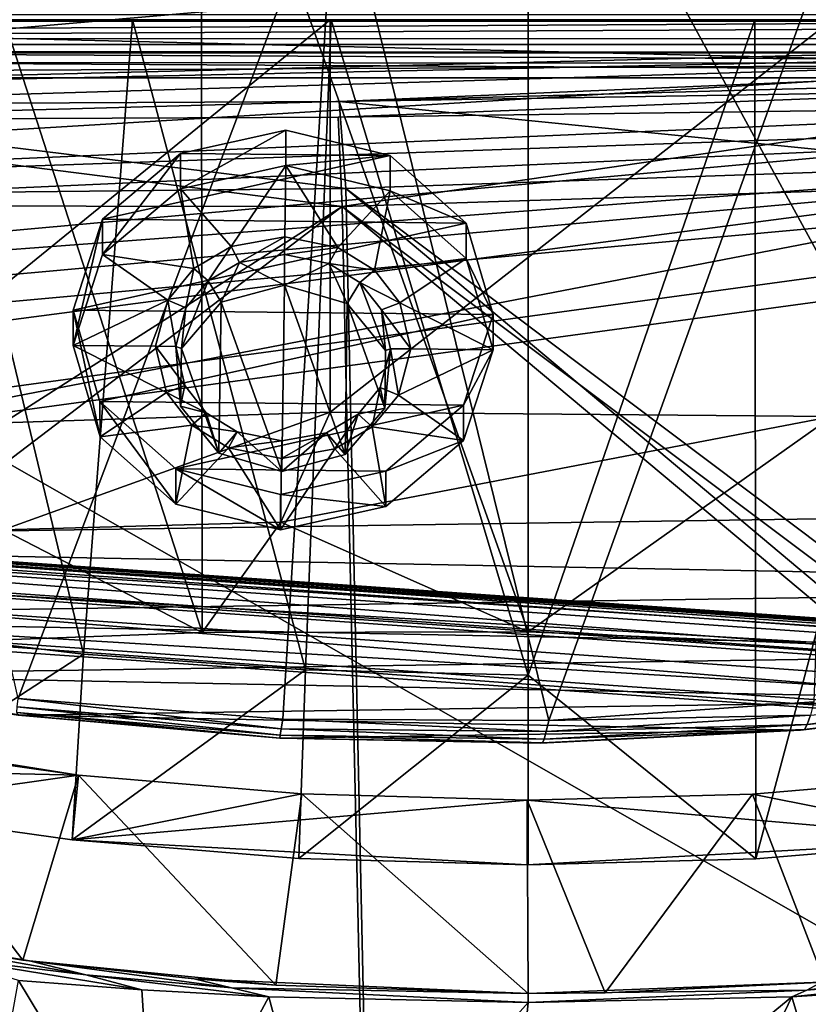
# Model space of a CAD drawing. Header units: metres. Extents: x -904 to 0, y -908 to 0.
# Tile 91 of 160: x -500 to -417, y -155 to -52. Entities that reach past the tile are written whole.
import ezdxf

# ---------------------------------------------------------------- set-up
doc = ezdxf.new("R2010")
doc.units = ezdxf.units.M

msp = doc.modelspace()

# ---------------------------------------------------------------- linework, layer by layer
at = {"layer": 'top'}
for points in [[(-511.757843, -19.894749, 1935.707886), (-480.862244, -19.569525, 1937.163818), (-480.750854, -115.743767, 1992.692505)], [(-480.750854, -115.743767, 1992.692505), (-480.862244, -19.569525, 1937.163818), (-446.597626, -115.674339, 1992.217041)], [(-480.862244, -19.569525, 1937.163818), (-446.597626, -20.344744, 1937.178467), (-446.597626, -115.674339, 1992.217041)], [(-514.864746, -116.985649, 1991.491089), (-511.757843, -19.894749, 1935.707886), (-480.750854, -115.743767, 1992.692505)], [(-446.597626, -115.674339, 1992.217041), (-446.597626, -20.344744, 1937.178467), (-393.401001, -117.911072, 1988.119873)], [(-446.597626, -20.344744, 1937.178467), (-393.575043, -24.020006, 1933.938843), (-393.401001, -117.911072, 1988.119873)], [(-520.168213, -33.508572, 1504.990356), (-466.736969, -34.32309, 1505.357788), (-500.041199, -122.65184, 1556.645508)], [(-500.041199, -122.65184, 1556.645508), (-466.736969, -34.32309, 1505.357788), (-472.305176, -124.818771, 1557.712036)], [(-466.736969, -34.32309, 1505.357788), (-444.445007, -124.951332, 1557.109863), (-472.305176, -124.818771, 1557.712036)], [(-466.736969, -34.32309, 1505.357788), (-413.73407, -39.529335, 1506.431519), (-444.445007, -124.951332, 1557.109863)], [(-570.15863, -58.565701, 661.240173), (-309.111755, -207.702347, 657.334961), (-309.819092, -35.76218, 661.837402)], [(-309.819092, -35.76218, 661.837402), (-539.800293, -44.330421, 661.613037), (-570.15863, -58.565701, 661.240173)], [(-413.73407, -39.529335, 1506.431519), (-416.669067, -122.996712, 1554.833374), (-444.445007, -124.951332, 1557.109863)], [(-239.308899, -51.564125, 2063.059814), (-839.977417, -43.566975, 2063.059814), (-839.977356, -51.567074, 2063.059814)], [(-839.977356, -51.567074, 163.059692), (-839.977417, -43.566975, 163.059692), (-239.308899, -51.564125, 163.059692)], [(-680.572144, -49.113285, 1607.149902), (-387.700989, -56.295364, 1606.961792), (-392.993713, -47.427006, 1607.19397)], [(-680.572144, -49.113285, 1607.149902), (-676.740051, -57.707558, 1606.950562), (-387.700989, -56.295364, 1606.961792)], [(-239.308899, -51.564125, 163.059692), (-446.597717, -51.562679, 178.448685), (-839.977356, -51.567074, 163.059692)], [(-446.597717, -51.562679, 178.448685), (-467.232391, -51.565266, 179.128387), (-839.977356, -51.567074, 163.059692)], [(-839.977356, -51.567074, 2063.059814), (-467.355255, -51.565228, 2039.645508), (-239.308899, -51.564125, 2063.059814)], [(-519.952271, -51.565491, 2038.379517), (-467.355255, -51.565228, 2039.645508), (-839.977356, -51.567074, 2063.059814)], [(-839.977356, -51.567074, 163.059692), (-467.232391, -51.565266, 179.128387), (-488.072296, -51.565376, 181.206223)], [(-488.072296, -51.565376, 181.206223), (-509.120331, -51.565487, 184.762558), (-839.977356, -51.567074, 163.059692)], [(-467.355255, -51.565228, 2039.645508), (-519.966614, -94.385925, 2030.828491), (-467.355042, -92.662102, 2032.399048)], [(-467.355255, -51.565228, 2039.645508), (-519.952271, -51.565491, 2038.379517), (-519.966614, -94.385925, 2030.828491)], [(-493.189423, -118.003258, 188.972519), (-516.375183, -115.254181, 193.141876), (-509.120331, -51.565487, 184.762558)], [(-488.072296, -51.565376, 181.206223), (-493.189423, -118.003258, 188.972519), (-509.120331, -51.565487, 184.762558)], [(-469.916138, -119.653488, 186.488419), (-493.189423, -118.003258, 188.972519), (-488.072296, -51.565376, 181.206223)], [(-467.232391, -51.565266, 179.128387), (-469.916138, -119.653488, 186.488419), (-488.072296, -51.565376, 181.206223)], [(-446.597717, -120.203751, 185.663147), (-469.916138, -119.653488, 186.488419), (-467.232391, -51.565266, 179.128387)], [(-467.355255, -51.565228, 2039.645508), (-414.75824, -51.564968, 2038.379517), (-239.308899, -51.564125, 2063.059814)], [(-414.75824, -51.564968, 2038.379517), (-467.355255, -51.565228, 2039.645508), (-467.355042, -92.662102, 2032.399048)], [(-414.75824, -51.564968, 2038.379517), (-467.355042, -92.662102, 2032.399048), (-414.74646, -93.114326, 2031.052734)], [(-446.597717, -51.562679, 178.448685), (-446.597717, -120.203751, 185.663147), (-467.232391, -51.565266, 179.128387)], [(-446.597717, -51.562679, 178.448685), (-422.847595, -51.565025, 179.349472), (-446.597717, -120.203751, 185.663147)], [(-422.847595, -51.565025, 179.349472), (-446.597717, -51.562679, 178.448685), (-239.308899, -51.564125, 163.059692)], [(-422.847595, -51.565025, 179.349472), (-422.732574, -139.434372, 188.608414), (-446.597717, -120.203751, 185.663147)], [(-399.234528, -51.564911, 182.051285), (-422.847595, -51.565025, 179.349472), (-239.308899, -51.564125, 163.059692)], [(-422.847595, -51.565025, 179.349472), (-399.234528, -51.564911, 182.051285), (-422.732574, -139.434372, 188.608414)], [(-399.234528, -51.564911, 182.051285), (-399.057281, -137.468994, 191.161682), (-422.732574, -139.434372, 188.608414)], [(-676.740051, -57.707558, 1606.950562), (-653.710815, -72.309532, 1606.576172), (-387.700989, -56.295364, 1606.961792)], [(-387.700989, -56.295364, 1606.961792), (-653.710815, -72.309532, 1606.576172), (-379.609039, -62.712627, 1606.793701)], [(-570.15863, -58.565701, 661.240173), (-584.097839, -207.702347, 657.334961), (-309.111755, -207.702347, 657.334961)], [(-653.710815, -72.309532, 1606.576172), (-629.739319, -85.308647, 1606.241211), (-379.609039, -62.712627, 1606.793701)], [(-379.609039, -62.712627, 1606.793701), (-629.739319, -85.308647, 1606.241211), (-369.758789, -65.81794, 1606.712402)], [(-629.739319, -85.308647, 1606.241211), (-604.935974, -96.644119, 1605.948364), (-369.758789, -65.81794, 1606.712402)], [(-369.758789, -65.81794, 1606.712402), (-604.935974, -96.644119, 1605.948364), (-579.41748, -106.263069, 1605.699219)], [(-579.41748, -106.263069, 1605.699219), (-311.90625, -102.299171, 1605.779053), (-369.758789, -65.81794, 1606.712402)], [(-467.355042, -92.662102, 2032.399048), (-519.966614, -94.385925, 2030.828491), (-501.598816, -104.991013, 2011.979858)], [(-467.355042, -92.662102, 2032.399048), (-501.598816, -104.991013, 2011.979858), (-472.513458, -104.200371, 2012.615967)], [(-414.74646, -93.114326, 2031.052734), (-467.355042, -92.662102, 2032.399048), (-472.513458, -104.200371, 2012.615967)], [(-472.513458, -104.200371, 2012.615967), (-446.597626, -115.674339, 1992.217041), (-414.74646, -93.114326, 2031.052734)], [(-446.597626, -115.674339, 1992.217041), (-393.401001, -117.911072, 1988.119873), (-414.74646, -93.114326, 2031.052734)], [(-337.780426, -110.913132, 1605.550781), (-311.90625, -102.299171, 1605.779053), (-579.41748, -106.263069, 1605.699219)], [(-514.864746, -116.985649, 1991.491089), (-480.750854, -115.743767, 1992.692505), (-501.598816, -104.991013, 2011.979858)], [(-501.598816, -104.991013, 2011.979858), (-480.750854, -115.743767, 1992.692505), (-472.513458, -104.200371, 2012.615967)], [(-480.750854, -115.743767, 1992.692505), (-446.597626, -115.674339, 1992.217041), (-472.513458, -104.200371, 2012.615967)], [(-553.300842, -114.12072, 1605.495239), (-337.780426, -110.913132, 1605.550781), (-579.41748, -106.263069, 1605.699219)], [(-364.177917, -117.760857, 1605.379028), (-337.780426, -110.913132, 1605.550781), (-553.300842, -114.12072, 1605.495239)], [(-526.704712, -120.180878, 1605.33728), (-364.177917, -117.760857, 1605.379028), (-553.300842, -114.12072, 1605.495239)], [(-518.031555, -134.141281, 195.509354), (-516.375183, -115.254181, 193.141876), (-493.189423, -118.003258, 188.972519)], [(-390.981628, -122.793343, 1605.25415), (-364.177917, -117.760857, 1605.379028), (-526.704712, -120.180878, 1605.33728)], [(-494.376465, -137.442673, 191.195679), (-518.031555, -134.141281, 195.509354), (-493.189423, -118.003258, 188.972519)], [(-494.376465, -137.442673, 191.195679), (-493.189423, -118.003258, 188.972519), (-469.916138, -119.653488, 186.488419)], [(-499.757935, -124.413017, 1605.226074), (-390.981628, -122.793343, 1605.25415), (-526.704712, -120.180878, 1605.33728)], [(-499.757935, -124.413017, 1605.226074), (-526.704712, -120.180878, 1605.33728), (-500.05191, -124.40728, 1594.659424)], [(-470.643158, -139.424316, 188.621552), (-494.376465, -137.442673, 191.195679), (-469.916138, -119.653488, 186.488419)], [(-469.916138, -119.653488, 186.488419), (-446.597717, -120.203751, 185.663147), (-470.643158, -139.424316, 188.621552)], [(-446.597717, -120.203751, 185.663147), (-446.597717, -140.094193, 187.753693), (-470.643158, -139.424316, 188.621552)], [(-446.597717, -120.203751, 185.663147), (-422.732574, -139.434372, 188.608414), (-446.597717, -140.094193, 187.753693)], [(-472.497009, -125.821915, 1570.093628), (-500.156067, -123.543983, 1569.298096), (-500.041199, -122.65184, 1556.645508)], [(-472.305176, -124.818771, 1557.712036), (-472.497009, -125.821915, 1570.093628), (-500.041199, -122.65184, 1556.645508)], [(-390.432159, -122.591171, 1593.161011), (-417.639709, -125.88736, 1594.176025), (-417.352478, -125.370277, 1581.032227)], [(-390.432159, -122.591171, 1593.161011), (-390.981628, -122.793343, 1605.25415), (-417.639709, -125.88736, 1594.176025)], [(-390.01889, -121.891022, 1579.037964), (-417.352478, -125.370277, 1581.032227), (-417.028412, -124.405449, 1567.909424)], [(-390.01889, -121.891022, 1579.037964), (-390.432159, -122.591171, 1593.161011), (-417.352478, -125.370277, 1581.032227)], [(-539.974182, -123.297417, 262.510101), (-541.111755, -129.610855, 201.479248), (-493.72522, -130.671524, 255.91658)], [(-493.72522, -130.671524, 255.91658), (-516.826599, -127.415276, 260.486267), (-539.974182, -123.297417, 262.510101)], [(-472.599854, -126.482285, 1582.505493), (-500.160217, -124.128204, 1581.975586), (-500.156067, -123.543983, 1569.298096)], [(-472.497009, -125.821915, 1570.093628), (-472.599854, -126.482285, 1582.505493), (-500.156067, -123.543983, 1569.298096)], [(-418.0672, -125.985519, 1605.176147), (-390.981628, -122.793343, 1605.25415), (-499.757935, -124.413017, 1605.226074)], [(-416.669067, -122.996712, 1554.833374), (-417.028412, -124.405449, 1567.909424), (-444.445007, -124.951332, 1557.109863)], [(-390.981628, -122.793343, 1605.25415), (-418.0672, -125.985519, 1605.176147), (-417.639709, -125.88736, 1594.176025)], [(-472.599854, -126.482285, 1582.505493), (-472.611938, -126.800926, 1594.927246), (-500.160217, -124.128204, 1581.975586)], [(-472.611938, -126.800926, 1594.927246), (-500.05191, -124.40728, 1594.659424), (-500.160217, -124.128204, 1581.975586)], [(-472.611938, -126.800926, 1594.927246), (-499.757935, -124.413017, 1605.226074), (-500.05191, -124.40728, 1594.659424)], [(-472.58493, -126.797386, 1605.161987), (-418.0672, -125.985519, 1605.176147), (-499.757935, -124.413017, 1605.226074)], [(-472.611938, -126.800926, 1594.927246), (-472.58493, -126.797386, 1605.161987), (-499.757935, -124.413017, 1605.226074)], [(-417.028412, -124.405449, 1567.909424), (-444.72467, -126.119873, 1569.632446), (-444.445007, -124.951332, 1557.109863)], [(-417.028412, -124.405449, 1567.909424), (-417.352478, -125.370277, 1581.032227), (-444.72467, -126.119873, 1569.632446)], [(-444.72467, -126.119873, 1569.632446), (-472.497009, -125.821915, 1570.093628), (-472.305176, -124.818771, 1557.712036)], [(-444.445007, -124.951332, 1557.109863), (-444.72467, -126.119873, 1569.632446), (-472.305176, -124.818771, 1557.712036)], [(-417.352478, -125.370277, 1581.032227), (-444.939606, -126.901489, 1582.192261), (-444.72467, -126.119873, 1569.632446)], [(-417.352478, -125.370277, 1581.032227), (-417.639709, -125.88736, 1594.176025), (-444.939606, -126.901489, 1582.192261)], [(-445.088043, -127.295189, 1594.766846), (-472.611938, -126.800926, 1594.927246), (-472.599854, -126.482285, 1582.505493)], [(-445.312592, -127.322487, 1605.145386), (-472.58493, -126.797386, 1605.161987), (-472.611938, -126.800926, 1594.927246)], [(-445.088043, -127.295189, 1594.766846), (-445.312592, -127.322487, 1605.145386), (-472.611938, -126.800926, 1594.927246)], [(-444.939606, -126.901489, 1582.192261), (-472.599854, -126.482285, 1582.505493), (-472.497009, -125.821915, 1570.093628)], [(-444.939606, -126.901489, 1582.192261), (-445.088043, -127.295189, 1594.766846), (-472.599854, -126.482285, 1582.505493)], [(-472.58493, -126.797386, 1605.161987), (-445.312592, -127.322487, 1605.145386), (-418.0672, -125.985519, 1605.176147)], [(-444.72467, -126.119873, 1569.632446), (-444.939606, -126.901489, 1582.192261), (-472.497009, -125.821915, 1570.093628)], [(-418.0672, -125.985519, 1605.176147), (-445.312592, -127.322487, 1605.145386), (-445.088043, -127.295189, 1594.766846)], [(-417.639709, -125.88736, 1594.176025), (-445.088043, -127.295189, 1594.766846), (-444.939606, -126.901489, 1582.192261)], [(-417.639709, -125.88736, 1594.176025), (-418.0672, -125.985519, 1605.176147), (-445.088043, -127.295189, 1594.766846)], [(-516.826599, -127.415276, 260.486267), (-499.544373, -150.04425, 260.502655), (-525.925171, -145.619431, 266.058258)], [(-516.826599, -127.415276, 260.486267), (-493.72522, -130.671524, 255.91658), (-499.544373, -150.04425, 260.502655)], [(-541.111755, -129.610855, 201.479248), (-518.031555, -134.141281, 195.509354), (-493.72522, -130.671524, 255.91658)], [(-493.72522, -130.671524, 255.91658), (-518.031555, -134.141281, 195.509354), (-494.376465, -137.442673, 191.195679)], [(-493.72522, -130.671524, 255.91658), (-473.043304, -152.688278, 256.961365), (-499.544373, -150.04425, 260.502655)], [(-470.329498, -132.648758, 253.155853), (-493.72522, -130.671524, 255.91658), (-494.376465, -137.442673, 191.195679)], [(-493.72522, -130.671524, 255.91658), (-470.329498, -132.648758, 253.155853), (-473.043304, -152.688278, 256.961365)], [(-423.087708, -132.661148, 253.139191), (-399.057281, -137.468994, 191.161682), (-399.678375, -130.694794, 255.885132)], [(-423.087708, -132.661148, 253.139191), (-399.678375, -130.694794, 255.885132), (-415.516174, -152.350983, 257.407928)], [(-494.376465, -137.442673, 191.195679), (-446.714508, -133.318069, 252.22406), (-470.329498, -132.648758, 253.155853)], [(-470.329498, -132.648758, 253.155853), (-446.604919, -153.562988, 255.793488), (-473.043304, -152.688278, 256.961365)], [(-470.329498, -132.648758, 253.155853), (-446.714508, -133.318069, 252.22406), (-446.604919, -153.562988, 255.793488)], [(-399.057281, -137.468994, 191.161682), (-423.087708, -132.661148, 253.139191), (-446.714508, -133.318069, 252.22406)], [(-446.714508, -133.318069, 252.22406), (-423.087708, -132.661148, 253.139191), (-438.529175, -153.481308, 255.902008)], [(-423.087708, -132.661148, 253.139191), (-415.516174, -152.350983, 257.407928), (-438.529175, -153.481308, 255.902008)], [(-446.716217, -140.094177, 187.753738), (-446.714508, -133.318069, 252.22406), (-494.376465, -137.442673, 191.195679)], [(-446.716217, -140.094177, 187.753738), (-399.057281, -137.468994, 191.161682), (-446.714508, -133.318069, 252.22406)], [(-446.714508, -133.318069, 252.22406), (-438.529175, -153.481308, 255.902008), (-446.604919, -153.562988, 255.793488)], [(-470.643158, -139.424316, 188.621552), (-446.716217, -140.094177, 187.753738), (-494.376465, -137.442673, 191.195679)], [(-422.732574, -139.434372, 188.608414), (-399.057281, -137.468994, 191.161682), (-446.716217, -140.094177, 187.753738)], [(-470.643158, -139.424316, 188.621552), (-446.597717, -140.094193, 187.753693), (-446.716217, -140.094177, 187.753738)], [(-446.597717, -140.094193, 187.753693), (-422.732574, -139.434372, 188.608414), (-446.716217, -140.094177, 187.753738)], [(-499.544373, -150.04425, 260.502655), (-498.847473, -150.136658, 269.846283), (-525.925171, -145.619431, 266.058258)], [(-498.847473, -150.136658, 269.846283), (-515.712585, -147.547882, 274.023407), (-525.925171, -145.619431, 266.058258)], [(-498.847473, -150.136658, 269.846283), (-492.959351, -151.613037, 272.019043), (-515.712585, -147.547882, 274.023407)], [(-492.959351, -151.613037, 272.019043), (-507.848602, -149.788101, 276.275269), (-515.712585, -147.547882, 274.023407)], [(-415.881287, -152.381332, 266.627716), (-385.751007, -148.906921, 271.770599), (-417.392639, -153.200638, 268.900177)], [(-385.751007, -148.906921, 271.770599), (-388.90451, -150.73558, 275.312927), (-417.392639, -153.200638, 268.900177)], [(-499.996185, -152.17923, 278.52475), (-507.848602, -149.788101, 276.275269), (-487.071533, -153.176376, 274.191895)], [(-507.848602, -149.788101, 276.275269), (-492.959351, -151.613037, 272.019043), (-487.071533, -153.176376, 274.191895)], [(-473.043304, -152.688278, 256.961365), (-481.606934, -152.02858, 267.105774), (-499.544373, -150.04425, 260.502655)], [(-481.606934, -152.02858, 267.105774), (-498.847473, -150.136658, 269.846283), (-499.544373, -150.04425, 260.502655)], [(-481.606934, -152.02858, 267.105774), (-477.694672, -152.945465, 269.093414), (-498.847473, -150.136658, 269.846283)], [(-477.694672, -152.945465, 269.093414), (-492.959351, -151.613037, 272.019043), (-498.847473, -150.136658, 269.846283)], [(-417.392639, -153.200638, 268.900177), (-388.90451, -150.73558, 275.312927), (-418.990082, -153.904648, 271.165344)], [(-388.90451, -150.73558, 275.312927), (-392.39978, -152.15448, 278.844421), (-418.990082, -153.904648, 271.165344)], [(-485.631287, -175.956299, 359.463715), (-503.722931, -172.812347, 360.500519), (-499.996185, -152.17923, 278.52475)], [(-499.996185, -152.17923, 278.52475), (-487.071533, -153.176376, 274.191895), (-485.631287, -175.956299, 359.463715)], [(-487.071533, -153.176376, 274.191895), (-492.959351, -151.613037, 272.019043), (-473.778992, -153.903244, 271.082886)], [(-492.959351, -151.613037, 272.019043), (-477.694672, -152.945465, 269.093414), (-473.778992, -153.903244, 271.082886)], [(-481.606934, -152.02858, 267.105774), (-446.608429, -153.562988, 265.163177), (-477.694672, -152.945465, 269.093414)], [(-446.608429, -153.562988, 265.163177), (-481.606934, -152.02858, 267.105774), (-473.043304, -152.688278, 256.961365)], [(-417.392639, -153.200638, 268.900177), (-446.608429, -153.562988, 265.163177), (-415.881287, -152.381332, 266.627716)], [(-415.881287, -152.381332, 266.627716), (-446.608429, -153.562988, 265.163177), (-438.529175, -153.481308, 255.902008)], [(-415.516174, -152.350983, 257.407928), (-415.881287, -152.381332, 266.627716), (-438.529175, -153.481308, 255.902008)], [(-418.990082, -153.904648, 271.165344), (-392.39978, -152.15448, 278.844421), (-412.229462, -176.432251, 358.626953)], [(-487.071533, -153.176376, 274.191895), (-473.778992, -153.903244, 271.082886), (-485.631287, -175.956299, 359.463715)], [(-473.778992, -153.903244, 271.082886), (-477.694672, -152.945465, 269.093414), (-446.608368, -154.483658, 268.590515)], [(-477.694672, -152.945465, 269.093414), (-446.608429, -153.562988, 265.163177), (-446.608368, -154.483658, 268.590515)], [(-446.604919, -153.562988, 255.793488), (-446.608429, -153.562988, 265.163177), (-473.043304, -152.688278, 256.961365)], [(-446.608368, -154.483658, 268.590515), (-446.608429, -153.562988, 265.163177), (-417.392639, -153.200638, 268.900177)], [(-438.529175, -153.481308, 255.902008), (-446.608429, -153.562988, 265.163177), (-446.604919, -153.562988, 255.793488)], [(-418.990082, -153.904648, 271.165344), (-446.608368, -154.483658, 268.590515), (-417.392639, -153.200638, 268.900177)], [(-485.631287, -175.956299, 359.463715), (-473.778992, -153.903244, 271.082886), (-467.349609, -177.881042, 358.759674)], [(-473.778992, -153.903244, 271.082886), (-446.608368, -154.483658, 268.590515), (-467.349609, -177.881042, 358.759674)], [(-467.349609, -177.881042, 358.759674), (-446.608368, -154.483658, 268.590515), (-448.96402, -178.597061, 358.386292)], [(-446.608368, -154.483658, 268.590515), (-418.990082, -153.904648, 271.165344), (-448.96402, -178.597061, 358.386292)], [(-448.96402, -178.597061, 358.386292), (-418.990082, -153.904648, 271.165344), (-430.561676, -178.114319, 358.341736)], [(-418.990082, -153.904648, 271.165344), (-412.229462, -176.432251, 358.626953), (-430.561676, -178.114319, 358.341736)]]:
    msp.add_3dface(points, dxfattribs=at)
at = {"layer": 'top0123413'}
for points in [[(-273.299683, -124.244728, 1629.041138), (-672.325317, -96.34214, 1629.041138), (-672.385864, -97.20826, 1633.96521)], [(-672.325317, -96.34214, 1629.041138), (-273.299683, -124.244728, 1629.041138), (-612.486877, -100.747734, 1628.526367)], [(-273.36026, -125.110855, 1633.96521), (-672.385864, -97.20826, 1633.96521), (-672.713623, -101.895279, 1635.675293)], [(-273.36026, -125.110855, 1633.96521), (-273.299683, -124.244728, 1629.041138), (-672.385864, -97.20826, 1633.96521)], [(-672.920227, -104.850044, 1627.537354), (-672.592468, -100.163025, 1625.827271), (-273.894623, -132.75264, 1627.537354)], [(-672.592468, -100.163025, 1625.827271), (-273.566864, -128.065613, 1625.827271), (-273.894623, -132.75264, 1627.537354)], [(-672.592468, -100.163025, 1625.827271), (-612.700623, -103.804451, 1625.9552), (-333.38266, -123.336266, 1625.9552)], [(-672.592468, -100.163025, 1625.827271), (-333.38266, -123.336266, 1625.9552), (-273.566864, -128.065613, 1625.827271)], [(-273.299683, -124.244728, 1629.041138), (-333.168915, -120.279549, 1628.526367), (-612.486877, -100.747734, 1628.526367)], [(-612.486877, -100.747734, 1628.526367), (-333.168915, -120.279549, 1628.526367), (-611.098206, -101.157028, 1627.986938)], [(-273.687988, -129.797867, 1635.675293), (-672.713623, -101.895279, 1635.675293), (-672.980774, -105.716171, 1632.461426)], [(-273.687988, -129.797867, 1635.675293), (-273.36026, -125.110855, 1633.96521), (-672.713623, -101.895279, 1635.675293)], [(-333.168915, -120.279549, 1628.526367), (-334.600922, -120.491714, 1627.986816), (-611.098206, -101.157028, 1627.986938)], [(-611.098206, -101.157028, 1627.986938), (-334.600922, -120.491714, 1627.986816), (-610.579895, -102.147957, 1626.921021)], [(-612.700623, -103.804451, 1625.9552), (-610.579895, -102.147957, 1626.921021), (-333.38266, -123.336266, 1625.9552)], [(-333.38266, -123.336266, 1625.9552), (-610.579895, -102.147957, 1626.921021), (-335.252167, -121.400764, 1626.921143)], [(-610.579895, -102.147957, 1626.921021), (-334.600922, -120.491714, 1627.986816), (-335.252167, -121.400764, 1626.921143)], [(-672.980774, -105.716171, 1632.461426), (-672.920227, -104.850044, 1627.537354), (-273.95517, -133.618759, 1632.461426)], [(-672.920227, -104.850044, 1627.537354), (-273.894623, -132.75264, 1627.537354), (-273.95517, -133.618759, 1632.461426)], [(-273.95517, -133.618759, 1632.461426), (-273.687988, -129.797867, 1635.675293), (-672.980774, -105.716171, 1632.461426)]]:
    msp.add_3dface(points, dxfattribs=at)
at = {"layer": 'top0123432'}
for points in [[(-483.043243, -65.566818, 1962.691162), (-472.007965, -63.126301, 1961.293457), (-483.040802, -69.275085, 1956.235352)], [(-461.044922, -65.797035, 1962.831787), (-472.007965, -63.126301, 1961.293457), (-483.043243, -65.566818, 1962.691162)], [(-472.007965, -63.126301, 1961.293457), (-472.005493, -66.834564, 1954.837646), (-483.040802, -69.275085, 1956.235352)], [(-472.005493, -66.834564, 1954.837646), (-472.007965, -63.126301, 1961.293457), (-461.044922, -65.797035, 1962.831787)], [(-491.193909, -72.464661, 1966.650146), (-483.043243, -65.566818, 1962.691162), (-491.191467, -76.172928, 1960.194336)], [(-491.193909, -72.464661, 1966.650146), (-461.044922, -65.797035, 1962.831787), (-483.043243, -65.566818, 1962.691162)], [(-453.091644, -72.863403, 1966.893677), (-461.044922, -65.797035, 1962.831787), (-491.193909, -72.464661, 1966.650146)], [(-483.043243, -65.566818, 1962.691162), (-483.040802, -69.275085, 1956.235352), (-491.191467, -76.172928, 1960.194336)], [(-461.04245, -69.505295, 1956.375854), (-472.005493, -66.834564, 1954.837646), (-461.044922, -65.797035, 1962.831787)], [(-461.04245, -69.505295, 1956.375854), (-461.044922, -65.797035, 1962.831787), (-453.091644, -72.863403, 1966.893677)], [(-483.040802, -69.275085, 1956.235352), (-472.005493, -66.834564, 1954.837646), (-477.70343, -75.306885, 1959.702026)], [(-472.005493, -66.834564, 1954.837646), (-472.111176, -74.309082, 1959.130981), (-477.70343, -75.306885, 1959.702026)], [(-472.111176, -74.309082, 1959.130981), (-472.005493, -66.834564, 1954.837646), (-466.548767, -75.423622, 1959.773315)], [(-472.005493, -66.834564, 1954.837646), (-461.04245, -69.505295, 1956.375854), (-466.548767, -75.423622, 1959.773315)], [(-491.191467, -76.172928, 1960.194336), (-483.040802, -69.275085, 1956.235352), (-481.619232, -77.607925, 1961.022217)], [(-483.040802, -69.275085, 1956.235352), (-477.70343, -75.306885, 1959.702026), (-481.619232, -77.607925, 1961.022217)], [(-466.548767, -75.423622, 1959.773315), (-461.04245, -69.505295, 1956.375854), (-462.699158, -77.805923, 1961.143188)], [(-461.04245, -69.505295, 1956.375854), (-453.089203, -76.571663, 1960.437866), (-462.699158, -77.805923, 1961.143188)], [(-453.089203, -76.571663, 1960.437866), (-461.04245, -69.505295, 1956.375854), (-453.091644, -72.863403, 1966.893677)], [(-494.27597, -81.97155, 1972.109863), (-491.193909, -72.464661, 1966.650146), (-494.273499, -85.679817, 1965.653931)], [(-494.27597, -81.97155, 1972.109863), (-453.091644, -72.863403, 1966.893677), (-491.193909, -72.464661, 1966.650146)], [(-450.279266, -82.431976, 1972.390991), (-453.091644, -72.863403, 1966.893677), (-494.27597, -81.97155, 1972.109863)], [(-491.193909, -72.464661, 1966.650146), (-491.191467, -76.172928, 1960.194336), (-494.273499, -85.679817, 1965.653931)], [(-453.089203, -76.571663, 1960.437866), (-453.091644, -72.863403, 1966.893677), (-450.279266, -82.431976, 1972.390991)], [(-477.70343, -75.306885, 1959.702026), (-472.111176, -74.309082, 1959.130981), (-476.828583, -76.986115, 1960.66687)], [(-472.111176, -74.309082, 1959.130981), (-472.137207, -76.151665, 1960.189453), (-476.828583, -76.986115, 1960.66687)], [(-472.137207, -76.151665, 1960.189453), (-472.111176, -74.309082, 1959.130981), (-466.548767, -75.423622, 1959.773315)], [(-494.273499, -85.679817, 1965.653931), (-491.191467, -76.172928, 1960.194336), (-484.36731, -80.946487, 1962.938843)], [(-491.191467, -76.172928, 1960.194336), (-481.619232, -77.607925, 1961.022217), (-484.36731, -80.946487, 1962.938843)], [(-481.619232, -77.607925, 1961.022217), (-477.70343, -75.306885, 1959.702026), (-480.135101, -78.926544, 1961.780273)], [(-477.70343, -75.306885, 1959.702026), (-476.828583, -76.986115, 1960.66687), (-480.135101, -78.926544, 1961.780273)], [(-476.828583, -76.986115, 1960.66687), (-472.137207, -76.151665, 1960.189453), (-472.135071, -79.367523, 1954.59082)], [(-467.470795, -77.084045, 1960.726685), (-472.137207, -76.151665, 1960.189453), (-466.548767, -75.423622, 1959.773315)], [(-467.470795, -77.084045, 1960.726685), (-472.135071, -79.367523, 1954.59082), (-472.137207, -76.151665, 1960.189453)], [(-467.470795, -77.084045, 1960.726685), (-466.548767, -75.423622, 1959.773315), (-462.699158, -77.805923, 1961.143188)], [(-480.135101, -78.926544, 1961.780273), (-476.828583, -76.986115, 1960.66687), (-478.773102, -81.165703, 1955.621094)], [(-478.773102, -81.165703, 1955.621094), (-476.828583, -76.986115, 1960.66687), (-472.135071, -79.367523, 1954.59082)], [(-465.549866, -81.304085, 1955.705688), (-472.135071, -79.367523, 1954.59082), (-467.470795, -77.084045, 1960.726685)], [(-464.220123, -79.093094, 1961.881958), (-467.470795, -77.084045, 1960.726685), (-462.699158, -77.805923, 1961.143188)], [(-464.220123, -79.093094, 1961.881958), (-465.549866, -81.304085, 1955.705688), (-467.470795, -77.084045, 1960.726685)], [(-462.699158, -77.805923, 1961.143188), (-453.089203, -76.571663, 1960.437866), (-460.046265, -81.201004, 1963.09436)], [(-453.089203, -76.571663, 1960.437866), (-450.276794, -86.140244, 1965.935181), (-460.046265, -81.201004, 1963.09436)], [(-450.276794, -86.140244, 1965.935181), (-453.089203, -76.571663, 1960.437866), (-450.279266, -82.431976, 1972.390991)], [(-484.36731, -80.946487, 1962.938843), (-481.619232, -77.607925, 1961.022217), (-482.452606, -81.745689, 1963.398682)], [(-481.619232, -77.607925, 1961.022217), (-480.135101, -78.926544, 1961.780273), (-482.452606, -81.745689, 1963.398682)], [(-464.220123, -79.093094, 1961.881958), (-462.699158, -77.805923, 1961.143188), (-460.046265, -81.201004, 1963.09436)], [(-482.928223, -85.999832, 1958.396362), (-482.452606, -81.745689, 1963.398682), (-480.135101, -78.926544, 1961.780273)], [(-482.928223, -85.999832, 1958.396362), (-480.135101, -78.926544, 1961.780273), (-478.773102, -81.165703, 1955.621094)], [(-478.773102, -81.165703, 1955.621094), (-472.135071, -79.367523, 1954.59082), (-472.410919, -98.879669, 1965.798584)], [(-472.410919, -98.879669, 1965.798584), (-472.135071, -79.367523, 1954.59082), (-465.77298, -97.086052, 1964.770752)], [(-472.135071, -79.367523, 1954.59082), (-465.549866, -81.304085, 1955.705688), (-465.77298, -97.086052, 1964.770752)], [(-461.532623, -86.22374, 1958.533081), (-465.549866, -81.304085, 1955.705688), (-464.220123, -79.093094, 1961.881958)], [(-461.982971, -81.959908, 1963.529541), (-464.220123, -79.093094, 1961.881958), (-460.046265, -81.201004, 1963.09436)], [(-461.982971, -81.959908, 1963.529541), (-461.532623, -86.22374, 1958.533081), (-464.220123, -79.093094, 1961.881958)], [(-484.36731, -80.946487, 1962.938843), (-485.653687, -85.77002, 1965.709106), (-494.273499, -85.679817, 1965.653931)], [(-485.653687, -85.77002, 1965.709106), (-484.36731, -80.946487, 1962.938843), (-483.528748, -85.792244, 1965.722656)], [(-484.36731, -80.946487, 1962.938843), (-482.452606, -81.745689, 1963.398682), (-483.528748, -85.792244, 1965.722656)], [(-482.928223, -85.999832, 1958.396362), (-478.773102, -81.165703, 1955.621094), (-478.996185, -96.94767, 1964.686279)], [(-478.996185, -96.94767, 1964.686279), (-478.773102, -81.165703, 1955.621094), (-472.410919, -98.879669, 1965.798584)], [(-465.77298, -97.086052, 1964.770752), (-465.549866, -81.304085, 1955.705688), (-461.617828, -92.251915, 1961.995605)], [(-465.549866, -81.304085, 1955.705688), (-461.532623, -86.22374, 1958.533081), (-461.617828, -92.251915, 1961.995605)], [(-461.982971, -81.959908, 1963.529541), (-460.046265, -81.201004, 1963.09436), (-458.896637, -86.050034, 1965.880005)], [(-460.046265, -81.201004, 1963.09436), (-450.276794, -86.140244, 1965.935181), (-458.896637, -86.050034, 1965.880005)], [(-491.463562, -91.540131, 1977.607056), (-494.27597, -81.97155, 1972.109863), (-491.461121, -95.24839, 1971.151245)], [(-494.27597, -81.97155, 1972.109863), (-494.273499, -85.679817, 1965.653931), (-491.461121, -95.24839, 1971.151245)], [(-491.463562, -91.540131, 1977.607056), (-450.279266, -82.431976, 1972.390991), (-494.27597, -81.97155, 1972.109863)], [(-453.361298, -91.938866, 1977.850586), (-450.279266, -82.431976, 1972.390991), (-491.463562, -91.540131, 1977.607056)], [(-483.528748, -85.792244, 1965.722656), (-482.452606, -81.745689, 1963.398682), (-482.928223, -85.999832, 1958.396362)], [(-461.021545, -86.027786, 1965.866455), (-461.982971, -81.959908, 1963.529541), (-458.896637, -86.050034, 1965.880005)], [(-461.532623, -86.22374, 1958.533081), (-461.982971, -81.959908, 1963.529541), (-461.021545, -86.027786, 1965.866455)], [(-450.276794, -86.140244, 1965.935181), (-450.279266, -82.431976, 1972.390991), (-453.361298, -91.938866, 1977.850586)], [(-485.653687, -85.77002, 1965.709106), (-484.504028, -90.619049, 1968.494751), (-494.273499, -85.679817, 1965.653931)], [(-494.273499, -85.679817, 1965.653931), (-484.504028, -90.619049, 1968.494751), (-491.461121, -95.24839, 1971.151245)], [(-484.504028, -90.619049, 1968.494751), (-485.653687, -85.77002, 1965.709106), (-482.567322, -89.860123, 1968.05957)], [(-485.653687, -85.77002, 1965.709106), (-483.528748, -85.792244, 1965.722656), (-482.567322, -89.860123, 1968.05957)], [(-482.567322, -89.860123, 1968.05957), (-483.528748, -85.792244, 1965.722656), (-483.013428, -92.028008, 1961.858887)], [(-483.013428, -92.028008, 1961.858887), (-483.528748, -85.792244, 1965.722656), (-482.928223, -85.999832, 1958.396362)], [(-483.013428, -92.028008, 1961.858887), (-482.928223, -85.999832, 1958.396362), (-478.996185, -96.94767, 1964.686279)], [(-462.097687, -90.074341, 1968.19043), (-461.021545, -86.027786, 1965.866455), (-460.182983, -90.873566, 1968.650269)], [(-461.617828, -92.251915, 1961.995605), (-461.021545, -86.027786, 1965.866455), (-462.097687, -90.074341, 1968.19043)], [(-461.617828, -92.251915, 1961.995605), (-461.532623, -86.22374, 1958.533081), (-461.021545, -86.027786, 1965.866455)], [(-461.021545, -86.027786, 1965.866455), (-458.896637, -86.050034, 1965.880005), (-460.182983, -90.873566, 1968.650269)], [(-450.276794, -86.140244, 1965.935181), (-460.182983, -90.873566, 1968.650269), (-458.896637, -86.050034, 1965.880005)], [(-450.276794, -86.140244, 1965.935181), (-453.358856, -95.647133, 1971.394775), (-460.182983, -90.873566, 1968.650269)], [(-453.358856, -95.647133, 1971.394775), (-450.276794, -86.140244, 1965.935181), (-453.361298, -91.938866, 1977.850586)], [(-484.504028, -90.619049, 1968.494751), (-481.851166, -94.014137, 1970.445923), (-491.461121, -95.24839, 1971.151245)], [(-484.504028, -90.619049, 1968.494751), (-482.567322, -89.860123, 1968.05957), (-480.3302, -92.726936, 1969.707153)], [(-481.851166, -94.014137, 1970.445923), (-484.504028, -90.619049, 1968.494751), (-480.3302, -92.726936, 1969.707153)], [(-480.3302, -92.726936, 1969.707153), (-482.567322, -89.860123, 1968.05957), (-483.013428, -92.028008, 1961.858887)], [(-464.415192, -92.893486, 1969.808838), (-462.097687, -90.074341, 1968.19043), (-462.931061, -94.212135, 1970.566895)], [(-464.415192, -92.893486, 1969.808838), (-461.617828, -92.251915, 1961.995605), (-462.097687, -90.074341, 1968.19043)], [(-462.097687, -90.074341, 1968.19043), (-460.182983, -90.873566, 1968.650269), (-462.931061, -94.212135, 1970.566895)], [(-483.510315, -98.606499, 1981.669067), (-491.463562, -91.540131, 1977.607056), (-483.507843, -102.314758, 1975.213257)], [(-491.463562, -91.540131, 1977.607056), (-491.461121, -95.24839, 1971.151245), (-483.507843, -102.314758, 1975.213257)], [(-483.510315, -98.606499, 1981.669067), (-453.361298, -91.938866, 1977.850586), (-491.463562, -91.540131, 1977.607056)], [(-453.358856, -95.647133, 1971.394775), (-462.931061, -94.212135, 1970.566895), (-460.182983, -90.873566, 1968.650269)], [(-461.511963, -98.836708, 1981.809692), (-453.361298, -91.938866, 1977.850586), (-483.510315, -98.606499, 1981.669067)], [(-480.3302, -92.726936, 1969.707153), (-483.013428, -92.028008, 1961.858887), (-478.996185, -96.94767, 1964.686279)], [(-481.851166, -94.014137, 1970.445923), (-480.3302, -92.726936, 1969.707153), (-477.079498, -94.735985, 1970.862427)], [(-477.079498, -94.735985, 1970.862427), (-480.3302, -92.726936, 1969.707153), (-478.996185, -96.94767, 1964.686279)], [(-465.77298, -97.086052, 1964.770752), (-461.617828, -92.251915, 1961.995605), (-464.415192, -92.893486, 1969.808838)], [(-453.358856, -95.647133, 1971.394775), (-453.361298, -91.938866, 1977.850586), (-461.511963, -98.836708, 1981.809692)], [(-467.72171, -94.833908, 1970.922241), (-464.415192, -92.893486, 1969.808838), (-466.846893, -96.513168, 1971.887085)], [(-467.72171, -94.833908, 1970.922241), (-465.77298, -97.086052, 1964.770752), (-464.415192, -92.893486, 1969.808838)], [(-464.415192, -92.893486, 1969.808838), (-462.931061, -94.212135, 1970.566895), (-466.846893, -96.513168, 1971.887085)], [(-491.461121, -95.24839, 1971.151245), (-481.851166, -94.014137, 1970.445923), (-483.507843, -102.314758, 1975.213257)], [(-481.851166, -94.014137, 1970.445923), (-478.001556, -96.396439, 1971.815796), (-483.507843, -102.314758, 1975.213257)], [(-478.001556, -96.396439, 1971.815796), (-481.851166, -94.014137, 1970.445923), (-477.079498, -94.735985, 1970.862427)], [(-477.079498, -94.735985, 1970.862427), (-478.996185, -96.94767, 1964.686279), (-472.410919, -98.879669, 1965.798584)], [(-478.001556, -96.396439, 1971.815796), (-477.079498, -94.735985, 1970.862427), (-472.413086, -95.668365, 1971.39978)], [(-472.413086, -95.668365, 1971.39978), (-477.079498, -94.735985, 1970.862427), (-472.410919, -98.879669, 1965.798584)], [(-472.413086, -95.668365, 1971.39978), (-467.72171, -94.833908, 1970.922241), (-472.439148, -97.510971, 1972.45813)], [(-467.72171, -94.833908, 1970.922241), (-466.846893, -96.513168, 1971.887085), (-472.439148, -97.510971, 1972.45813)], [(-472.413086, -95.668365, 1971.39978), (-472.410919, -98.879669, 1965.798584), (-467.72171, -94.833908, 1970.922241)], [(-472.410919, -98.879669, 1965.798584), (-465.77298, -97.086052, 1964.770752), (-467.72171, -94.833908, 1970.922241)], [(-461.509491, -102.544975, 1975.353882), (-466.846893, -96.513168, 1971.887085), (-462.931061, -94.212135, 1970.566895)], [(-453.358856, -95.647133, 1971.394775), (-461.509491, -102.544975, 1975.353882), (-462.931061, -94.212135, 1970.566895)], [(-472.439148, -97.510971, 1972.45813), (-478.001556, -96.396439, 1971.815796), (-472.413086, -95.668365, 1971.39978)], [(-461.509491, -102.544975, 1975.353882), (-453.358856, -95.647133, 1971.394775), (-461.511963, -98.836708, 1981.809692)], [(-483.507843, -102.314758, 1975.213257), (-478.001556, -96.396439, 1971.815796), (-472.5448, -104.985497, 1976.751465)], [(-478.001556, -96.396439, 1971.815796), (-472.439148, -97.510971, 1972.45813), (-472.5448, -104.985497, 1976.751465)], [(-472.5448, -104.985497, 1976.751465), (-472.439148, -97.510971, 1972.45813), (-466.846893, -96.513168, 1971.887085)], [(-461.509491, -102.544975, 1975.353882), (-472.5448, -104.985497, 1976.751465), (-466.846893, -96.513168, 1971.887085)], [(-472.547241, -101.277229, 1983.207275), (-483.510315, -98.606499, 1981.669067), (-472.5448, -104.985497, 1976.751465)], [(-483.510315, -98.606499, 1981.669067), (-483.507843, -102.314758, 1975.213257), (-472.5448, -104.985497, 1976.751465)], [(-472.547241, -101.277229, 1983.207275), (-461.511963, -98.836708, 1981.809692), (-483.510315, -98.606499, 1981.669067)], [(-461.509491, -102.544975, 1975.353882), (-461.511963, -98.836708, 1981.809692), (-472.547241, -101.277229, 1983.207275)], [(-472.5448, -104.985497, 1976.751465), (-461.509491, -102.544975, 1975.353882), (-472.547241, -101.277229, 1983.207275)]]:
    msp.add_3dface(points, dxfattribs=at)
at = {"layer": 'top0123458'}
for points in [[(-840.648193, -53.564903, 163.059708), (-243.739731, -53.519718, 163.059708), (-882.848145, -16.196362, 163.059708)], [(-882.848145, -16.196362, 163.059708), (-243.739731, -53.519718, 163.059708), (-21.156561, -16.196362, 163.059708)], [(-838.07196, -51.007679, 160.059708), (-245.037064, -51.013153, 160.059708), (-756.383728, -53.87439, 151.006119)], [(-756.383728, -53.87439, 151.006119), (-245.037064, -51.013153, 160.059708), (-607.685181, -60.032143, 141.866348)], [(-607.685181, -60.032143, 141.866348), (-245.037064, -51.013153, 160.059708), (-322.129181, -54.019558, 151.002396)], [(-840.648193, -53.564903, 163.059708), (-321.351837, -56.113968, 154.215454), (-243.739731, -53.519718, 163.059708)], [(-758.300171, -56.021832, 154.161804), (-321.351837, -56.113968, 154.215454), (-840.648193, -53.564903, 163.059708)], [(-322.129181, -54.019558, 151.002396), (-537.043701, -60.481693, 141.854599), (-607.685181, -60.032143, 141.866348)], [(-322.129181, -54.019558, 151.002396), (-466.404297, -60.131844, 141.86377), (-537.043701, -60.481693, 141.854599)], [(-395.786469, -58.98037, 141.893921), (-466.404297, -60.131844, 141.86377), (-322.129181, -54.019558, 151.002396)], [(-321.351837, -56.113968, 154.215454), (-758.300171, -56.021832, 154.161804), (-537.564453, -62.078083, 145.286179)], [(-466.515625, -61.788113, 145.255127), (-321.351837, -56.113968, 154.215454), (-537.564453, -62.078083, 145.286179)], [(-466.515625, -61.788113, 145.255127), (-395.47757, -60.834946, 145.135208), (-321.351837, -56.113968, 154.215454)], [(-466.404297, -60.131844, 141.86377), (-395.786469, -58.98037, 141.893921), (-398.51358, -66.948952, 123.728142)], [(-537.043701, -60.481693, 141.854599), (-466.404297, -60.131844, 141.86377), (-465.701691, -69.252586, 123.667824)], [(-532.85614, -69.952972, 123.649483), (-537.043701, -60.481693, 141.854599), (-465.701691, -69.252586, 123.667824)], [(-466.087311, -71.13604, 126.61953), (-395.47757, -60.834946, 145.135208), (-466.515625, -61.788113, 145.255127)], [(-465.701691, -69.252586, 123.667824), (-466.404297, -60.131844, 141.86377), (-398.51358, -66.948952, 123.728142)], [(-466.087311, -71.13604, 126.61953), (-399.405853, -68.984154, 126.67588), (-395.47757, -60.834946, 145.135208)], [(-537.564453, -62.078083, 145.286179), (-466.087311, -71.13604, 126.61953), (-466.515625, -61.788113, 145.255127)], [(-600.154419, -70.951744, 126.624359), (-466.087311, -71.13604, 126.61953), (-537.564453, -62.078083, 145.286179)], [(-465.701691, -69.252586, 123.667824), (-398.51358, -66.948952, 123.728142), (-69.298546, -367.238312, 115.864792)], [(-71.331543, -367.102356, 118.869377), (-399.405853, -68.984154, 126.67588), (-466.087311, -71.13604, 126.61953)], [(-845.314697, -356.196716, 116.153923), (-532.85614, -69.952972, 123.649483), (-452.00235, -701.143799, 107.12117)], [(-532.85614, -69.952972, 123.649483), (-465.701691, -69.252586, 123.667824), (-452.00235, -701.143799, 107.12117)], [(-452.00235, -701.143799, 107.12117), (-465.701691, -69.252586, 123.667824), (-71.672775, -399.771973, 115.012871)], [(-465.701691, -69.252586, 123.667824), (-69.298546, -367.238312, 115.864792), (-71.672775, -399.771973, 115.012871)], [(-452.00235, -703.006531, 110.073418), (-466.087311, -71.13604, 126.61953), (-842.808655, -357.886719, 119.110703)], [(-466.087311, -71.13604, 126.61953), (-842.252869, -311.222351, 120.332649), (-842.808655, -357.886719, 119.110703)], [(-466.087311, -71.13604, 126.61953), (-600.154419, -70.951744, 126.624359), (-842.252869, -311.222351, 120.332649)], [(-73.597755, -399.508667, 118.02079), (-466.087311, -71.13604, 126.61953), (-452.00235, -703.006531, 110.073418)], [(-73.597755, -399.508667, 118.02079), (-71.331543, -367.102356, 118.869377), (-466.087311, -71.13604, 126.61953)]]:
    msp.add_3dface(points, dxfattribs=at)
at = {"layer": 'top0123459'}
for points in [[(-852.304321, -51.701962, 2065.280029), (-244.002335, -51.701962, 2065.280029), (-891.002319, -13.003942, 2065.280029)], [(-891.002319, -13.003942, 2065.280029), (-244.002335, -51.701962, 2065.280029), (-13.00234, -13.003942, 2065.280029)], [(-888.002319, -16.003942, 2063.023926), (-244.002335, -54.172817, 2063.023926), (-849.833435, -54.172817, 2063.023926)], [(-888.002319, -16.003942, 2063.023926), (-16.00234, -16.003942, 2063.023926), (-244.002335, -54.172817, 2063.023926)], [(-849.24353, -54.762726, 2076.154541), (-244.002335, -51.701962, 2065.280029), (-852.304321, -51.701962, 2065.280029)], [(-244.002335, -55.045334, 2077.158691), (-244.002335, -51.701962, 2065.280029), (-849.24353, -54.762726, 2076.154541)], [(-846.345764, -57.660503, 2075.415527), (-849.833435, -54.172817, 2063.023926), (-244.002335, -57.660503, 2075.415527)], [(-849.833435, -54.172817, 2063.023926), (-244.002335, -54.172817, 2063.023926), (-244.002335, -57.660503, 2075.415527)], [(-848.960938, -55.045334, 2077.158691), (-244.002335, -55.045334, 2077.158691), (-849.24353, -54.762726, 2076.154541)], [(-244.002335, -55.045334, 2077.158691), (-848.960938, -55.045334, 2077.158691), (-842.498108, -80.921875, 2094.407959)], [(-842.498108, -80.921875, 2094.407959), (-832.134033, -108.233612, 2112.61377), (-244.002335, -55.045334, 2077.158691)], [(-832.134033, -108.233612, 2112.61377), (-818.45575, -133.288162, 2129.315186), (-244.002335, -55.045334, 2077.158691)], [(-244.002335, -55.045334, 2077.158691), (-818.45575, -133.288162, 2129.315186), (-244.002335, -194.321701, 2170)], [(-244.002335, -57.660503, 2075.415527), (-839.737122, -84.475517, 2093.290283), (-846.345764, -57.660503, 2075.415527)], [(-829.623474, -111.118385, 2111.050293), (-839.737122, -84.475517, 2093.290283), (-244.002335, -57.660503, 2075.415527)], [(-816.265381, -135.59079, 2127.363525), (-829.623474, -111.118385, 2111.050293), (-244.002335, -57.660503, 2075.415527)], [(-816.265381, -135.59079, 2127.363525), (-244.002335, -57.660503, 2075.415527), (-244.002335, -195.267593, 2167.144043)], [(-818.45575, -133.288162, 2129.315186), (-801.795166, -155.010803, 2143.79541), (-244.002335, -194.321701, 2170)], [(-799.945984, -156.867249, 2141.546387), (-816.265381, -135.59079, 2127.363525), (-244.002335, -195.267593, 2167.144043)]]:
    msp.add_3dface(points, dxfattribs=at)

doc.saveas('drawing.dxf')
